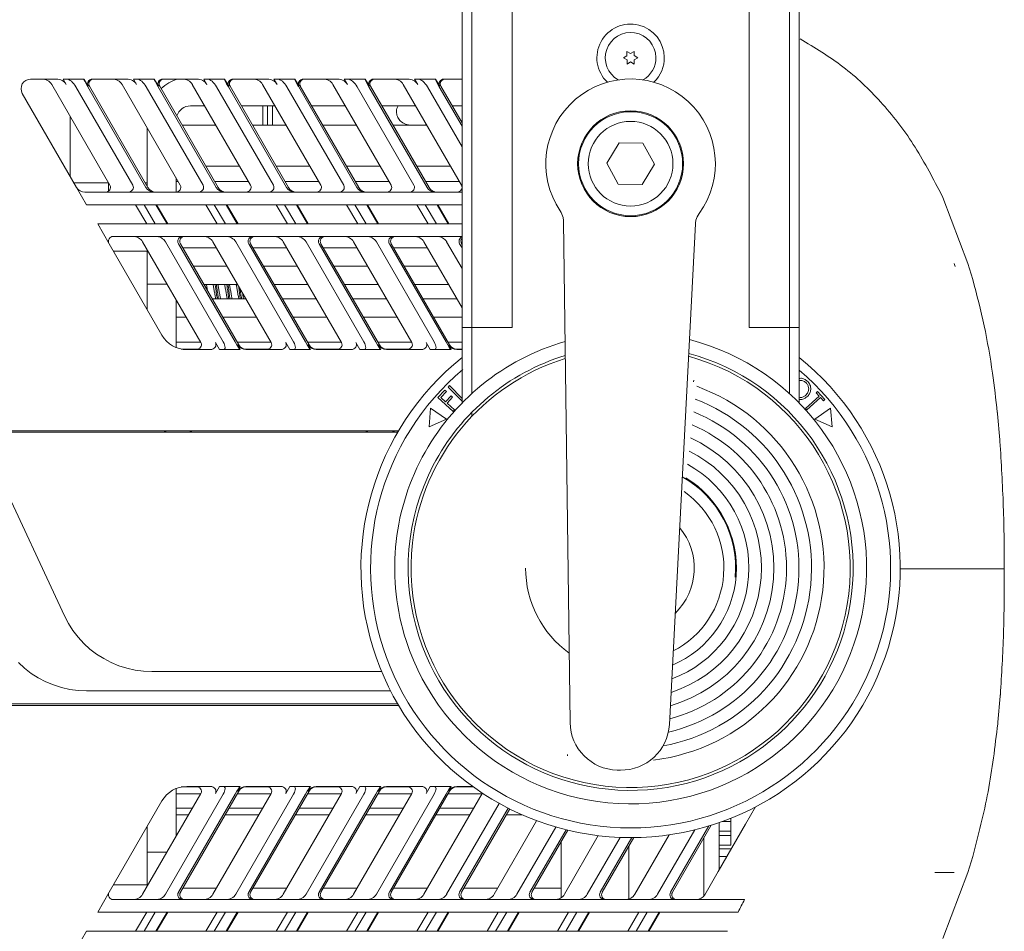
# Model space of a CAD drawing. Header units: millimetres. Extents: x 63 to 559, y 25 to 389.
# Tile 13 of 88: x 87 to 112, y 176 to 199. Entities that reach past the tile are written whole.
import ezdxf

# ---------------------------------------------------------------- set-up
doc = ezdxf.new("R2010")
doc.units = ezdxf.units.MM

msp = doc.modelspace()

# ---------------------------------------------------------------- linework, layer by layer
at = {"color": 7, "linetype": 'Continuous', "lineweight": 15}
for p, q in [((98.138, 191.202), (98.138, 222.685)), ((98.388, 222.685), (98.388, 191.202)), ((99.438, 222.685), (99.438, 191.202)), ((105.588, 222.685), (105.588, 191.202)), ((106.638, 191.202), (106.638, 222.685)), ((106.888, 222.685), (106.888, 191.202)), ((102.511, 198.311), (102.417, 198.363)), ((102.417, 198.363), (102.418, 198.255)), ((102.604, 198.366), (102.511, 198.311)), ((102.606, 198.258), (102.604, 198.366)), ((102.418, 198.255), (102.325, 198.2)), ((102.325, 198.2), (102.42, 198.147)), ((102.42, 198.147), (102.421, 198.039)), ((102.421, 198.039), (102.514, 198.094)), ((102.514, 198.094), (102.609, 198.041)), ((102.7, 198.205), (102.606, 198.258)), ((102.607, 198.15), (102.7, 198.205)), ((102.609, 198.041), (102.607, 198.15)), ((87.603, 197.65), (86.939, 197.65)), ((87.781, 197.65), (87.861, 197.512)), ((87.882, 197.65), (87.781, 197.65)), ((87.882, 197.65), (88.316, 197.65)), ((88.324, 197.65), (88.316, 197.65)), ((88.433, 197.463), (88.324, 197.65)), ((89.428, 197.65), (88.541, 197.65)), ((89.606, 197.65), (89.686, 197.512)), ((89.707, 197.65), (89.606, 197.65)), ((89.707, 197.65), (90.141, 197.65)), ((90.149, 197.65), (90.141, 197.65)), ((90.258, 197.463), (90.149, 197.65)), ((91.253, 197.65), (90.366, 197.65)), ((91.431, 197.65), (91.511, 197.512)), ((91.532, 197.65), (91.431, 197.65)), ((91.532, 197.65), (91.966, 197.65)), ((91.974, 197.65), (91.966, 197.65)), ((92.083, 197.463), (91.974, 197.65)), ((93.078, 197.65), (92.191, 197.65)), ((93.256, 197.65), (93.336, 197.512)), ((93.357, 197.65), (93.256, 197.65)), ((93.357, 197.65), (93.791, 197.65)), ((93.799, 197.65), (93.791, 197.65)), ((93.908, 197.463), (93.799, 197.65)), ((94.903, 197.65), (94.016, 197.65)), ((95.081, 197.65), (95.161, 197.512)), ((95.182, 197.65), (95.081, 197.65)), ((95.182, 197.65), (95.616, 197.65)), ((95.624, 197.65), (95.616, 197.65)), ((95.733, 197.463), (95.624, 197.65)), ((96.728, 197.65), (95.841, 197.65)), ((96.906, 197.65), (96.986, 197.512)), ((97.007, 197.65), (96.906, 197.65)), ((97.007, 197.65), (97.441, 197.65)), ((97.449, 197.65), (97.441, 197.65)), ((97.558, 197.463), (97.449, 197.65)), ((98.138, 197.65), (97.666, 197.65)), ((87.486, 197.512), (88.998, 194.893)), ((88.113, 197.45), (89.59, 194.893)), ((88.422, 197.45), (89.93, 194.837)), ((88.464, 197.463), (89.98, 194.837)), ((89.311, 197.512), (90.823, 194.893)), ((89.938, 197.45), (91.415, 194.893)), ((90.247, 197.45), (91.755, 194.837)), ((90.289, 197.463), (91.805, 194.837)), ((91.136, 197.512), (92.648, 194.893)), ((91.763, 197.45), (93.24, 194.893)), ((92.072, 197.45), (93.58, 194.837)), ((92.114, 197.463), (93.63, 194.837)), ((92.961, 197.512), (94.473, 194.893)), ((93.588, 197.45), (95.065, 194.893)), ((93.897, 197.45), (95.405, 194.837)), ((93.939, 197.463), (95.455, 194.837)), ((94.786, 197.512), (96.298, 194.893)), ((95.413, 197.45), (96.89, 194.893)), ((95.722, 197.45), (97.23, 194.837)), ((95.764, 197.463), (97.28, 194.837)), ((96.611, 197.512), (98.123, 194.893)), ((97.238, 197.45), (98.138, 195.892)), ((97.547, 197.45), (98.138, 196.426)), ((97.589, 197.463), (98.138, 196.513)), ((86.723, 197.275), (88.13, 194.837)), ((91.459, 196.952), (91.088, 196.952)), ((93.284, 196.952), (92.409, 196.952)), ((92.963, 196.452), (92.963, 196.952)), ((93.088, 196.952), (93.088, 196.452)), ((93.213, 196.452), (93.213, 196.952)), ((95.109, 196.952), (94.234, 196.952)), ((96.934, 196.952), (96.059, 196.952)), ((98.138, 196.952), (97.884, 196.952)), ((87.963, 195.127), (87.963, 196.686)), ((89.963, 194.867), (89.963, 196.383)), ((91.748, 196.452), (90.873, 196.452)), ((93.573, 196.452), (92.698, 196.452)), ((95.398, 196.452), (94.523, 196.452)), ((97.223, 196.452), (96.348, 196.452)), ((97.151, 196.452), (97.213, 196.47)), ((102.213, 195.996), (101.892, 195.465)), ((102.834, 195.984), (102.213, 195.996)), ((103.133, 195.44), (102.834, 195.984)), ((92.361, 195.39), (91.486, 195.39)), ((94.186, 195.39), (93.311, 195.39)), ((96.011, 195.39), (95.136, 195.39)), ((97.836, 195.39), (96.961, 195.39)), ((101.892, 195.465), (102.192, 194.921)), ((102.813, 194.909), (103.133, 195.44)), ((90.713, 194.713), (90.713, 195.084)), ((88.064, 194.952), (88.091, 194.952)), ((88.13, 194.837), (88.39, 194.387)), ((88.799, 194.952), (88.963, 194.952)), ((88.963, 194.742), (88.963, 194.952)), ((88.963, 194.952), (88.964, 194.952)), ((89.914, 194.952), (89.963, 194.952)), ((90.713, 194.99), (90.767, 194.99)), ((91.717, 194.99), (92.592, 194.99)), ((93.542, 194.99), (94.417, 194.99)), ((95.367, 194.99), (96.242, 194.99)), ((97.192, 194.99), (98.067, 194.99)), ((102.192, 194.921), (102.813, 194.909)), ((88.347, 194.712), (88.857, 194.712)), ((88.857, 194.712), (89.02, 194.712)), ((89.02, 194.712), (98.138, 194.712)), ((110.555, 194.701), (110.616, 194.572)), ((111.271, 192.863), (110.616, 194.572)), ((89.044, 194.387), (88.39, 194.387)), ((89.207, 194.387), (89.044, 194.387)), ((98.138, 194.387), (89.207, 194.387)), ((89.954, 193.887), (89.665, 194.387)), ((89.882, 194.387), (90.171, 193.887)), ((90.19, 194.387), (90.479, 193.887)), ((90.208, 194.387), (90.497, 193.887)), ((91.779, 193.887), (91.49, 194.387)), ((91.707, 194.387), (91.996, 193.887)), ((92.015, 194.387), (92.304, 193.887)), ((92.033, 194.387), (92.322, 193.887)), ((93.604, 193.887), (93.315, 194.387)), ((93.532, 194.387), (93.821, 193.887)), ((93.84, 194.387), (94.129, 193.887)), ((93.858, 194.387), (94.147, 193.887)), ((95.429, 193.887), (95.14, 194.387)), ((95.357, 194.387), (95.646, 193.887)), ((95.665, 194.387), (95.954, 193.887)), ((95.683, 194.387), (95.972, 193.887)), ((97.254, 193.887), (96.965, 194.387)), ((97.182, 194.387), (97.471, 193.887)), ((97.49, 194.387), (97.779, 193.887)), ((97.508, 194.387), (97.797, 193.887)), ((88.679, 193.887), (88.975, 193.374)), ((88.679, 193.887), (89.333, 193.887)), ((89.333, 193.887), (89.496, 193.887)), ((89.496, 193.887), (98.138, 193.887)), ((100.941, 180.94), (100.771, 193.954)), ((104.195, 193.887), (103.519, 180.89)), ((89.52, 193.562), (89.083, 193.562)), ((89.684, 193.562), (89.52, 193.562)), ((98.138, 193.562), (89.684, 193.562)), ((88.975, 193.374), (90.346, 190.999)), ((89.846, 193.424), (91.358, 190.805)), ((90.438, 193.424), (91.939, 190.824)), ((90.775, 193.374), (92.247, 190.824)), ((90.825, 193.374), (92.341, 190.749)), ((90.888, 193.265), (91.763, 193.265)), ((91.671, 193.424), (93.183, 190.805)), ((92.263, 193.424), (93.764, 190.824)), ((92.6, 193.374), (94.072, 190.824)), ((92.65, 193.374), (94.166, 190.749)), ((92.713, 193.265), (93.588, 193.265)), ((93.496, 193.424), (95.008, 190.805)), ((94.088, 193.424), (95.589, 190.824)), ((94.425, 193.374), (95.897, 190.824)), ((94.475, 193.374), (95.991, 190.749)), ((94.538, 193.265), (95.413, 193.265)), ((95.321, 193.424), (96.833, 190.805)), ((95.913, 193.424), (97.414, 190.824)), ((96.25, 193.374), (97.722, 190.824)), ((96.3, 193.374), (97.816, 190.749)), ((96.363, 193.265), (97.238, 193.265)), ((97.146, 193.424), (98.138, 191.706)), ((97.738, 193.424), (98.138, 192.731)), ((98.075, 193.374), (98.138, 193.265)), ((98.125, 193.374), (98.138, 193.352)), ((89.088, 193.177), (89.963, 193.177)), ((89.963, 192.577), (89.963, 193.222)), ((92.036, 192.792), (91.161, 192.792)), ((93.861, 192.792), (92.986, 192.792)), ((95.686, 192.792), (94.811, 192.792)), ((97.511, 192.792), (96.636, 192.792)), ((110.913, 192.863), (110.938, 192.78)), ((111.271, 192.863), (111.396, 192.446)), ((89.963, 192.327), (89.963, 192.577)), ((90.479, 192.327), (89.963, 192.327)), ((89.963, 192.077), (89.963, 192.327)), ((91.435, 192.317), (92.31, 192.317)), ((91.469, 192.258), (91.46, 192.317)), ((93.26, 192.317), (94.135, 192.317)), ((95.085, 192.317), (95.96, 192.317)), ((96.91, 192.317), (97.785, 192.317)), ((89.963, 191.663), (89.963, 192.077)), ((90.713, 190.679), (90.713, 191.923)), ((90.713, 191.841), (90.716, 191.846)), ((92.526, 191.942), (91.651, 191.942)), ((94.351, 191.942), (93.476, 191.942)), ((96.176, 191.942), (95.301, 191.942)), ((98.001, 191.942), (97.126, 191.942)), ((90.713, 191.467), (90.976, 191.467)), ((91.926, 191.467), (92.801, 191.467)), ((93.751, 191.467), (94.626, 191.467)), ((95.576, 191.467), (96.451, 191.467)), ((97.401, 191.467), (98.138, 191.467)), ((98.388, 191.202), (98.138, 191.202)), ((98.138, 189.239), (98.138, 191.202)), ((98.388, 191.202), (99.438, 191.202)), ((98.388, 191.202), (98.388, 189.48)), ((106.638, 191.202), (105.588, 191.202)), ((106.888, 191.202), (106.638, 191.202)), ((106.638, 189.48), (106.638, 191.202)), ((106.888, 191.202), (106.888, 189.239)), ((91.352, 190.815), (90.713, 190.815)), ((91.734, 190.805), (91.838, 190.624)), ((93.177, 190.815), (92.302, 190.815)), ((92.381, 190.624), (92.309, 190.749)), ((93.559, 190.805), (93.663, 190.624)), ((95.002, 190.815), (94.127, 190.815)), ((94.206, 190.624), (94.134, 190.749)), ((95.384, 190.805), (95.488, 190.624)), ((96.827, 190.815), (95.952, 190.815)), ((96.031, 190.624), (95.959, 190.749)), ((97.209, 190.805), (97.313, 190.624)), ((98.138, 190.815), (97.777, 190.815)), ((97.856, 190.624), (97.784, 190.749)), ((91.299, 190.639), (90.845, 190.639)), ((90.996, 190.624), (91.605, 190.624)), ((91.939, 190.624), (91.838, 190.624)), ((92.373, 190.624), (91.939, 190.624)), ((92.381, 190.624), (92.373, 190.624)), ((93.124, 190.639), (92.471, 190.639)), ((92.526, 190.624), (93.43, 190.624)), ((93.764, 190.624), (93.663, 190.624)), ((94.198, 190.624), (93.764, 190.624)), ((94.206, 190.624), (94.198, 190.624)), ((94.949, 190.639), (94.296, 190.639)), ((94.351, 190.624), (95.255, 190.624)), ((95.589, 190.624), (95.488, 190.624)), ((96.023, 190.624), (95.589, 190.624)), ((96.031, 190.624), (96.023, 190.624)), ((96.774, 190.639), (96.121, 190.639)), ((96.176, 190.624), (97.08, 190.624)), ((97.414, 190.624), (97.313, 190.624)), ((97.848, 190.624), (97.414, 190.624)), ((97.856, 190.624), (97.848, 190.624)), ((98.138, 190.639), (97.946, 190.639)), ((98.001, 190.624), (98.138, 190.624)), ((97.777, 189.653), (97.814, 189.69)), ((98.138, 189.283), (97.777, 189.653)), ((97.814, 189.69), (98.138, 189.358)), ((104.149, 189.791), (104.153, 189.827)), ((97.513, 189.378), (97.692, 189.573)), ((97.73, 189.538), (97.587, 189.381)), ((97.692, 189.573), (97.73, 189.538)), ((97.709, 189.27), (97.852, 189.426)), ((97.852, 189.426), (97.891, 189.391)), ((107.053, 189.098), (107.405, 189.417)), ((107.326, 189.504), (107.364, 189.539)), ((107.405, 189.417), (107.326, 189.504)), ((107.364, 189.539), (107.558, 189.325)), ((97.903, 189.021), (97.513, 189.378)), ((97.587, 189.381), (97.709, 189.27)), ((97.891, 189.391), (97.747, 189.235)), ((97.747, 189.235), (97.938, 189.059)), ((107.441, 189.377), (107.089, 189.058)), ((107.52, 189.29), (107.441, 189.377)), ((107.558, 189.325), (107.52, 189.29)), ((97.321, 189.106), (97.282, 188.615)), ((97.731, 188.82), (97.321, 189.106)), ((97.938, 189.059), (97.903, 189.021)), ((98.388, 188.994), (98.388, 188.886)), ((107.089, 189.058), (107.053, 189.098)), ((107.704, 189.106), (107.295, 188.82)), ((107.743, 188.615), (107.704, 189.106)), ((112.097, 188.278), (112.036, 188.957)), ((97.282, 188.615), (97.731, 188.82)), ((107.295, 188.82), (107.743, 188.615)), ((96.49, 188.519), (83.291, 188.519)), ((83.341, 188.482), (96.468, 188.482)), ((87.82, 183.707), (85.597, 188.478)), ((85.597, 188.477), (96.465, 188.477)), ((110.749, 184.935), (109.513, 184.935)), ((109.513, 184.932), (110.749, 184.932)), ((109.963, 184.932), (109.963, 184.935)), ((111.853, 184.935), (110.749, 184.935)), ((112.212, 184.935), (111.853, 184.935)), ((111.853, 184.932), (112.212, 184.932)), ((87.92, 183.514), (87.82, 183.707)), ((88.038, 183.33), (87.92, 183.514)), ((88.17, 183.157), (88.038, 183.33)), ((88.318, 182.996), (88.17, 183.157)), ((88.479, 182.849), (88.318, 182.996)), ((88.652, 182.716), (88.479, 182.849)), ((86.62, 182.496), (86.781, 182.349)), ((88.835, 182.599), (88.652, 182.716)), ((89.029, 182.498), (88.835, 182.599)), ((89.231, 182.415), (89.029, 182.498)), ((86.781, 182.349), (86.954, 182.216)), ((89.439, 182.349), (89.231, 182.415)), ((89.651, 182.302), (89.439, 182.349)), ((89.868, 182.273), (89.651, 182.302)), ((90.086, 182.264), (89.868, 182.273)), ((96.05, 182.264), (90.086, 182.264)), ((86.954, 182.216), (87.138, 182.099)), ((87.138, 182.099), (87.331, 181.998)), ((87.331, 181.998), (87.533, 181.915)), ((87.533, 181.915), (87.741, 181.849)), ((87.741, 181.849), (87.954, 181.802)), ((87.954, 181.802), (88.17, 181.773)), ((88.17, 181.773), (88.388, 181.764)), ((88.388, 181.764), (96.281, 181.764)), ((112.047, 180.946), (112.109, 181.627)), ((83.291, 181.385), (96.49, 181.385)), ((96.465, 181.427), (83.363, 181.427)), ((100.877, 180.114), (100.873, 180.078)), ((102.247, 179.705), (102.167, 179.706)), ((90.713, 177.982), (90.713, 179.226)), ((91.299, 179.266), (90.845, 179.266)), ((90.996, 179.281), (91.605, 179.281)), ((91.838, 179.281), (91.734, 179.1)), ((91.939, 179.281), (91.838, 179.281)), ((91.939, 179.281), (92.373, 179.281)), ((92.309, 179.156), (92.381, 179.281)), ((92.381, 179.281), (92.373, 179.281)), ((93.124, 179.266), (92.471, 179.266)), ((92.526, 179.281), (93.43, 179.281)), ((93.663, 179.281), (93.559, 179.1)), ((93.764, 179.281), (93.663, 179.281)), ((93.764, 179.281), (94.198, 179.281)), ((94.134, 179.156), (94.206, 179.281)), ((94.206, 179.281), (94.198, 179.281)), ((94.949, 179.266), (94.296, 179.266)), ((94.351, 179.281), (95.255, 179.281)), ((95.488, 179.281), (95.384, 179.1)), ((95.589, 179.281), (95.488, 179.281)), ((95.589, 179.281), (96.023, 179.281)), ((95.959, 179.156), (96.031, 179.281)), ((96.031, 179.281), (96.023, 179.281)), ((96.774, 179.266), (96.121, 179.266)), ((96.176, 179.281), (97.08, 179.281)), ((97.313, 179.281), (97.209, 179.1)), ((97.414, 179.281), (97.313, 179.281)), ((97.414, 179.281), (97.848, 179.281)), ((97.784, 179.156), (97.856, 179.281)), ((97.856, 179.281), (97.848, 179.281)), ((98.431, 179.266), (97.946, 179.266)), ((98.001, 179.281), (98.409, 179.281)), ((89.846, 176.481), (91.358, 179.1)), ((90.438, 176.481), (91.939, 179.081)), ((91.352, 179.09), (90.713, 179.09)), ((90.775, 176.531), (92.247, 179.081)), ((90.825, 176.531), (92.341, 179.156)), ((91.671, 176.481), (93.183, 179.1)), ((92.263, 176.481), (93.764, 179.081)), ((93.177, 179.09), (92.302, 179.09)), ((92.6, 176.531), (94.072, 179.081)), ((92.65, 176.531), (94.166, 179.156)), ((93.496, 176.481), (95.008, 179.1)), ((94.088, 176.481), (95.589, 179.081)), ((95.002, 179.09), (94.127, 179.09)), ((94.425, 176.531), (95.897, 179.081)), ((94.475, 176.531), (95.991, 179.156)), ((95.321, 176.481), (96.833, 179.1)), ((95.913, 176.481), (97.414, 179.081)), ((96.827, 179.09), (95.952, 179.09)), ((96.25, 176.531), (97.722, 179.081)), ((96.3, 176.531), (97.816, 179.156)), ((97.146, 176.481), (98.658, 179.1)), ((98.652, 179.09), (97.777, 179.09)), ((88.975, 176.531), (90.346, 178.906)), ((91.135, 178.713), (90.713, 178.713)), ((92.96, 178.713), (92.085, 178.713)), ((94.785, 178.713), (93.91, 178.713)), ((96.61, 178.713), (95.735, 178.713)), ((98.435, 178.713), (97.56, 178.713)), ((97.738, 176.481), (99.1, 178.841)), ((98.075, 176.531), (99.336, 178.715)), ((98.125, 176.531), (99.375, 178.695)), ((91.036, 178.542), (90.713, 178.542)), ((92.861, 178.542), (91.986, 178.542)), ((94.686, 178.542), (93.811, 178.542)), ((96.511, 178.542), (95.636, 178.542)), ((98.336, 178.542), (97.461, 178.542)), ((99.7, 178.542), (99.286, 178.542)), ((105.113, 178.453), (105.113, 178.368)), ((89.963, 177.827), (89.963, 178.242)), ((98.971, 176.481), (100.074, 178.391)), ((99.563, 176.481), (100.571, 178.227)), ((99.9, 176.531), (100.838, 178.156)), ((103.213, 176.481), (104.178, 178.154)), ((103.55, 176.531), (104.545, 178.254)), ((103.6, 176.531), (104.605, 178.273)), ((104.813, 177.116), (104.813, 178.341)), ((105.113, 178.368), (104.889, 178.368)), ((105.113, 178.368), (105.113, 178.118)), ((99.95, 176.531), (100.882, 178.145)), ((100.796, 176.481), (101.675, 178.003)), ((101.388, 176.481), (102.24, 177.958)), ((101.725, 176.531), (102.546, 177.953)), ((101.775, 176.531), (102.596, 177.953)), ((102.621, 176.481), (103.512, 178.024)), ((104.413, 176.431), (104.413, 177.939)), ((105.113, 178.118), (104.813, 178.118)), ((105.113, 178.008), (104.813, 178.008)), ((105.113, 178.118), (105.113, 178.008)), ((105.113, 178.008), (105.113, 177.758)), ((89.963, 177.577), (89.963, 177.827)), ((100.713, 177.852), (100.713, 176.64)), ((102.463, 177.722), (102.463, 176.358)), ((105.113, 177.758), (104.813, 177.758)), ((105.113, 177.658), (104.813, 177.658)), ((105.113, 177.658), (105.113, 177.636)), ((89.963, 177.577), (90.479, 177.577)), ((89.963, 177.327), (89.963, 177.577)), ((105.01, 177.458), (104.813, 177.458)), ((111.396, 177.459), (111.271, 177.042)), ((89.963, 176.683), (89.963, 177.327)), ((104.786, 177.07), (104.439, 176.468)), ((111.271, 177.042), (110.616, 175.333)), ((89.963, 176.727), (89.088, 176.727)), ((91.763, 176.64), (90.888, 176.64)), ((93.588, 176.64), (92.713, 176.64)), ((95.413, 176.64), (94.538, 176.64)), ((97.238, 176.64), (96.363, 176.64)), ((99.063, 176.64), (98.188, 176.64)), ((100.713, 176.64), (100.013, 176.64)), ((100.713, 176.64), (100.713, 176.394)), ((88.679, 176.018), (88.975, 176.531)), ((89.083, 176.343), (89.52, 176.343)), ((89.52, 176.343), (89.684, 176.343)), ((104.695, 176.343), (89.684, 176.343)), ((104.695, 176.343), (104.859, 176.343)), ((104.859, 176.343), (105.472, 176.343)), ((89.333, 176.018), (88.679, 176.018)), ((89.496, 176.018), (89.333, 176.018)), ((89.496, 176.018), (104.508, 176.018)), ((89.954, 176.018), (89.665, 175.518)), ((89.882, 175.518), (90.171, 176.018)), ((90.19, 175.518), (90.479, 176.018)), ((90.208, 175.518), (90.497, 176.018)), ((91.779, 176.018), (91.49, 175.518)), ((91.707, 175.518), (91.996, 176.018)), ((92.015, 175.518), (92.304, 176.018)), ((92.033, 175.518), (92.322, 176.018)), ((93.604, 176.018), (93.315, 175.518)), ((93.532, 175.518), (93.821, 176.018)), ((93.84, 175.518), (94.129, 176.018)), ((93.858, 175.518), (94.147, 176.018)), ((95.429, 176.018), (95.14, 175.518)), ((95.357, 175.518), (95.646, 176.018)), ((95.665, 175.518), (95.954, 176.018)), ((95.683, 175.518), (95.972, 176.018)), ((97.254, 176.018), (96.965, 175.518)), ((97.182, 175.518), (97.471, 176.018)), ((97.49, 175.518), (97.779, 176.018)), ((97.508, 175.518), (97.797, 176.018)), ((99.079, 176.018), (98.79, 175.518)), ((99.007, 175.518), (99.296, 176.018)), ((99.315, 175.518), (99.604, 176.018)), ((99.333, 175.518), (99.622, 176.018)), ((100.904, 176.018), (100.615, 175.518)), ((100.832, 175.518), (101.121, 176.018)), ((101.14, 175.518), (101.429, 176.018)), ((101.158, 175.518), (101.447, 176.018)), ((102.729, 176.018), (102.44, 175.518)), ((102.657, 175.518), (102.946, 176.018)), ((102.965, 175.518), (103.254, 176.018)), ((102.983, 175.518), (103.272, 176.018)), ((104.671, 176.018), (104.508, 176.018)), ((105.302, 176.018), (104.671, 176.018)), ((88.39, 175.518), (88.13, 175.068)), ((88.39, 175.518), (89.044, 175.518)), ((89.044, 175.518), (89.207, 175.518)), ((104.219, 175.518), (89.207, 175.518)), ((104.219, 175.518), (104.382, 175.518)), ((104.382, 175.518), (105.031, 175.518))]:
    msp.add_line(p, q, dxfattribs=at)
at = {"color": 7, "linetype": 'Continuous', "lineweight": 15, "flags": 128}
msp.add_lwpolyline([(104.786, 177.07), (105.141, 177.685), (105.495, 178.297), (105.755, 178.749)], dxfattribs=at)
at = {"color": 7, "linetype": 'Continuous', "lineweight": 15}
for radius in [1.375, 1.35, 1.1]:
    msp.add_circle((102.513, 195.452), radius, dxfattribs=at)
for centre, radius, start, end in [((102.513, 198.202), 0.875, 0.8248, 226.4526), ((102.513, 198.202), 0.657, 0.8248, 240.8291), ((102.513, 198.202), 0.657, 299.1709, 0.8248), ((102.513, 198.202), 0.875, 313.5474, 0.8248), ((86.939, 197.4), 0.25, 90, 210), ((91.088, 196.577), 1.125, 107.5568, 132.783), ((102.513, 195.452), 2.2, 323.8969, 213.875), ((91.088, 196.577), 0.375, 90, 161.5886), ((88.347, 194.962), 0.25, 210, 270), ((100.271, 193.948), 0.5, 12.0424, 33.875), ((100.271, 193.948), 0.5, 0.7482, 12.0424), ((104.694, 193.862), 0.5, 143.8969, 165.7296), ((104.694, 193.862), 0.5, 165.7296, 177.0238), ((89.083, 193.437), 0.125, 90, 210), ((90.996, 191.374), 0.75, 210, 270), ((102.513, 184.952), 6.125, 106.124, 197.8793), ((102.513, 184.952), 6.125, 197.8793, 75.573), ((102.513, 184.952), 7, 128.6822, 270), ((102.513, 184.952), 5.775, 107.0812, 197.8793), ((102.513, 184.952), 5.7, 173.4168, 74.7063), ((102.513, 184.952), 5.775, 197.8793, 74.8687), ((102.513, 184.952), 7, 270, 51.3178), ((102.513, 184.952), 5.7, 107.3022, 173.4168), ((102.513, 184.952), 6.75, 130.1952, 270), ((102.513, 184.952), 6.75, 270, 49.5979), ((102.513, 184.952), 5.021, 276.8179, 70.0157), ((102.513, 184.952), 4.696, 280.3316, 69.0787), ((102.513, 184.952), 4.371, 282.9598, 67.9991), ((102.513, 184.952), 4.046, 284.5128, 66.741), ((90.338, 188.269), 0.25, 58.2117, 90), ((91.188, 188.269), 0.25, 90, 121.7883), ((95.575, 188.269), 0.25, 58.2117, 90), ((96.45, 188.269), 0.25, 90, 121.7883), ((102.513, 184.952), 3.721, 286.0969, 65.2552), ((102.513, 184.952), 3.396, 288.0044, 63.4724), ((102.513, 184.952), 3.071, 290.349, 61.2907), ((102.513, 184.952), 2.746, 293.3077, 58.5537), ((102.513, 184.952), 2.725, 355.0371, 60.5218), ((102.513, 184.952), 2.421, 297.1744, 55.0062), ((102.513, 184.952), 1.652, 314.4105, 39.6371), ((102.513, 184.952), 2.725, 180, 234.1658), ((102.191, 180.956), 1.25, 180.7482, 268.886), ((102.271, 180.954), 1.25, 268.886, 357.0238), ((90.996, 178.531), 0.75, 90, 150), ((89.083, 176.468), 0.125, 150, 270), ((104.222, 176.593), 0.25, 270, 330)]:
    msp.add_arc(centre, radius, start, end, dxfattribs=at)
for centre, major_axis, ratio, start_param, end_param in [((87.228, 197.4), (-0.289, 0), 0.866025, 3.60524, 4.712389), ((87.603, 197.4), (-0.289, 0), 0.866025, 3.60524, 4.712389), ((87.998, 197.45), (-0.144, 0.191), 0.402543, 4.418388, 5.989184), ((88.431, 197.45), (-0.116, 0.2), 0.036569, 6.262038, 7.832834), ((88.541, 197.525), (-0.125, 0), 0.998812, 4.712389, 6.80627), ((88.573, 197.525), (-0.125, 0), 0.998812, 4.712389, 6.80627), ((89.053, 197.4), (-0.289, 0), 0.866025, 3.60524, 4.712389), ((89.428, 197.4), (-0.289, 0), 0.866025, 3.60524, 4.712389), ((89.823, 197.45), (-0.144, 0.191), 0.402543, 4.418388, 5.989184), ((90.256, 197.45), (-0.116, 0.2), 0.036569, 6.262038, 7.832834), ((90.366, 197.525), (-0.125, 0), 0.998812, 4.712389, 6.80627), ((90.398, 197.525), (-0.125, 0), 0.998812, 4.712389, 6.80627), ((90.878, 197.4), (-0.289, 0), 0.866025, 3.60524, 4.712389), ((91.253, 197.4), (-0.289, 0), 0.866025, 3.60524, 4.712389), ((91.648, 197.45), (-0.144, 0.191), 0.402543, 4.418388, 5.989184), ((92.081, 197.45), (-0.116, 0.2), 0.036569, 6.262038, 7.832834), ((92.191, 197.525), (-0.125, 0), 0.998812, 4.712389, 6.80627), ((92.223, 197.525), (-0.125, 0), 0.998812, 4.712389, 6.80627), ((92.703, 197.4), (-0.289, 0), 0.866025, 3.60524, 4.712389), ((93.078, 197.4), (-0.289, 0), 0.866025, 3.60524, 4.712389), ((93.473, 197.45), (-0.144, 0.191), 0.402543, 4.418388, 5.989184), ((93.906, 197.45), (-0.116, 0.2), 0.036569, 6.262038, 7.832834), ((94.016, 197.525), (-0.125, 0), 0.998812, 4.712389, 6.80627), ((94.048, 197.525), (-0.125, 0), 0.998812, 4.712389, 6.80627), ((94.528, 197.4), (-0.289, 0), 0.866025, 3.60524, 4.712389), ((94.903, 197.4), (-0.289, 0), 0.866025, 3.60524, 4.712389), ((95.298, 197.45), (-0.144, 0.191), 0.402543, 4.418388, 5.989184), ((95.731, 197.45), (-0.116, 0.2), 0.036569, 6.262038, 7.832834), ((95.841, 197.525), (-0.125, 0), 0.998812, 4.712389, 6.80627), ((95.873, 197.525), (-0.125, 0), 0.998812, 4.712389, 6.80627), ((96.353, 197.4), (-0.289, 0), 0.866025, 3.60524, 4.712389), ((96.728, 197.4), (-0.289, 0), 0.866025, 3.60524, 4.712389), ((97.123, 197.45), (-0.144, 0.191), 0.402543, 4.418388, 5.989184), ((97.556, 197.45), (-0.116, 0.2), 0.036569, 6.262038, 7.832834), ((97.666, 197.525), (-0.125, 0), 0.998812, 4.712389, 6.80627), ((97.698, 197.525), (-0.125, 0), 0.998812, 4.712389, 6.80627), ((88.869, 194.837), (-0.144, 0), 0.866025, 1.570796, 3.60524), ((89.461, 194.837), (-0.144, 0), 0.866025, 1.570796, 3.60524), ((90.147, 194.962), (-0.25, 0), 0.998812, 0.523084, 1.570796), ((90.197, 194.962), (-0.25, 0), 0.998812, 0.523084, 1.570796), ((90.694, 194.837), (-0.144, 0), 0.866025, 1.570796, 3.60524), ((91.286, 194.837), (-0.144, 0), 0.866025, 1.570796, 3.60524), ((91.972, 194.962), (-0.25, 0), 0.998812, 0.523084, 1.570796), ((92.022, 194.962), (-0.25, 0), 0.998812, 0.523084, 1.570796), ((92.519, 194.837), (-0.144, 0), 0.866025, 1.570796, 3.60524), ((93.111, 194.837), (-0.144, 0), 0.866025, 1.570796, 3.60524), ((93.797, 194.962), (-0.25, 0), 0.998812, 0.523084, 1.570796), ((93.847, 194.962), (-0.25, 0), 0.998812, 0.523084, 1.570796), ((94.344, 194.837), (-0.144, 0), 0.866025, 1.570796, 3.60524), ((94.936, 194.837), (-0.144, 0), 0.866025, 1.570796, 3.60524), ((95.622, 194.962), (-0.25, 0), 0.998812, 0.523084, 1.570796), ((95.672, 194.962), (-0.25, 0), 0.998812, 0.523084, 1.570796), ((96.169, 194.837), (-0.144, 0), 0.866025, 1.570796, 3.60524), ((96.761, 194.837), (-0.144, 0), 0.866025, 1.570796, 3.60524), ((97.447, 194.962), (-0.25, 0), 0.998812, 0.523084, 1.570796), ((97.497, 194.962), (-0.25, 0), 0.998812, 0.523084, 1.570796), ((97.994, 194.837), (-0.144, 0), 0.866025, 1.570796, 3.60524), ((89.588, 193.312), (0.289, 0), 0.866025, 0.463648, 1.570796), ((90.18, 193.312), (0.289, 0), 0.866025, 0.463648, 1.570796), ((90.883, 193.437), (0.125, 0), 0.998812, 1.570796, 3.664677), ((90.933, 193.437), (0.125, 0), 0.998812, 1.570796, 3.664677), ((91.413, 193.312), (0.289, 0), 0.866025, 0.463648, 1.570796), ((92.005, 193.312), (0.289, 0), 0.866025, 0.463648, 1.570796), ((92.708, 193.437), (0.125, 0), 0.998812, 1.570796, 3.664677), ((92.758, 193.437), (0.125, 0), 0.998812, 1.570796, 3.664677), ((93.238, 193.312), (0.289, 0), 0.866025, 0.463648, 1.570796), ((93.83, 193.312), (0.289, 0), 0.866025, 0.463648, 1.570796), ((94.533, 193.437), (0.125, 0), 0.998812, 1.570796, 3.664677), ((94.583, 193.437), (0.125, 0), 0.998812, 1.570796, 3.664677), ((95.063, 193.312), (0.289, 0), 0.866025, 0.463648, 1.570796), ((95.655, 193.312), (0.289, 0), 0.866025, 0.463648, 1.570796), ((96.358, 193.437), (0.125, 0), 0.998812, 1.570796, 3.664677), ((96.408, 193.437), (0.125, 0), 0.998812, 1.570796, 3.664677), ((96.888, 193.312), (0.289, 0), 0.866025, 0.463648, 1.570796), ((97.48, 193.312), (0.289, 0), 0.866025, 0.463648, 1.570796), ((98.183, 193.437), (0.125, 0), 0.998812, 1.940899, 3.664677), ((98.233, 193.437), (0.125, 0), 0.998812, 2.436014, 3.664677), ((91.229, 190.749), (-0.144, 0), 0.866025, 1.570796, 3.60524), ((91.605, 190.749), (-0.144, 0), 0.866025, 1.570796, 3.60524), ((91.824, 190.824), (-0.144, 0.191), 0.402543, 2.847591, 4.418388), ((92.257, 190.824), (-0.116, 0.2), 0.036569, 1.549649, 3.120445), ((92.526, 190.874), (-0.25, 0), 0.998812, 0.523084, 1.570796), ((92.557, 190.874), (-0.25, 0), 0.998812, 0.523084, 1.570796), ((93.054, 190.749), (-0.144, 0), 0.866025, 1.570796, 3.60524), ((93.43, 190.749), (-0.144, 0), 0.866025, 1.570796, 3.60524), ((93.649, 190.824), (-0.144, 0.191), 0.402543, 2.847591, 4.418388), ((94.082, 190.824), (-0.116, 0.2), 0.036569, 1.549649, 3.120445), ((94.351, 190.874), (-0.25, 0), 0.998812, 0.523084, 1.570796), ((94.382, 190.874), (-0.25, 0), 0.998812, 0.523084, 1.570796), ((94.879, 190.749), (-0.144, 0), 0.866025, 1.570796, 3.60524), ((95.255, 190.749), (-0.144, 0), 0.866025, 1.570796, 3.60524), ((95.474, 190.824), (-0.144, 0.191), 0.402543, 2.847591, 4.418388), ((95.907, 190.824), (-0.116, 0.2), 0.036569, 1.549649, 3.120445), ((96.176, 190.874), (-0.25, 0), 0.998812, 0.523084, 1.570796), ((96.207, 190.874), (-0.25, 0), 0.998812, 0.523084, 1.570796), ((96.704, 190.749), (-0.144, 0), 0.866025, 1.570796, 3.60524), ((97.08, 190.749), (-0.144, 0), 0.866025, 1.570796, 3.60524), ((97.299, 190.824), (-0.144, 0.191), 0.402543, 2.847591, 4.418388), ((97.732, 190.824), (-0.116, 0.2), 0.036569, 1.549649, 3.120445), ((98.001, 190.874), (-0.25, 0), 0.998812, 0.523084, 1.570796), ((98.032, 190.874), (-0.25, 0), 0.998812, 0.523084, 1.570796), ((91.229, 179.156), (-0.144, 0), 0.866025, 2.677945, 4.712389), ((91.605, 179.156), (-0.144, 0), 0.866025, 2.677945, 4.712389), ((91.824, 179.081), (0.144, 0.191), 0.402543, 5.00639, 6.577187), ((92.257, 179.081), (0.116, 0.2), 0.036569, 0.021148, 1.591944), ((92.526, 179.031), (-0.25, 0), 0.998812, 4.712389, 5.760101), ((92.557, 179.031), (-0.25, 0), 0.998812, 4.712389, 5.760101), ((93.054, 179.156), (-0.144, 0), 0.866025, 2.677945, 4.712389), ((93.43, 179.156), (-0.144, 0), 0.866025, 2.677945, 4.712389), ((93.649, 179.081), (0.144, 0.191), 0.402543, 5.00639, 6.577187), ((94.082, 179.081), (0.116, 0.2), 0.036569, 0.021148, 1.591944), ((94.351, 179.031), (-0.25, 0), 0.998812, 4.712389, 5.760101), ((94.382, 179.031), (-0.25, 0), 0.998812, 4.712389, 5.760101), ((94.879, 179.156), (-0.144, 0), 0.866025, 2.677945, 4.712389), ((95.255, 179.156), (-0.144, 0), 0.866025, 2.677945, 4.712389), ((95.474, 179.081), (0.144, 0.191), 0.402543, 5.00639, 6.577187), ((95.907, 179.081), (0.116, 0.2), 0.036569, 0.021148, 1.591944), ((96.176, 179.031), (-0.25, 0), 0.998812, 4.712389, 5.760101), ((96.207, 179.031), (-0.25, 0), 0.998812, 4.712389, 5.760101), ((96.704, 179.156), (-0.144, 0), 0.866025, 2.677945, 4.712389), ((97.08, 179.156), (-0.144, 0), 0.866025, 2.677945, 4.712389), ((97.299, 179.081), (0.144, 0.191), 0.402543, 5.00639, 6.577187), ((97.732, 179.081), (0.116, 0.2), 0.036569, 0.021148, 1.591944), ((98.001, 179.031), (-0.25, 0), 0.998812, 4.712389, 5.760101), ((98.032, 179.031), (-0.25, 0), 0.998812, 4.712389, 5.760101), ((89.588, 176.593), (-0.289, 0), 0.866025, 1.570796, 2.677945), ((90.18, 176.593), (-0.289, 0), 0.866025, 1.570796, 2.677945), ((90.883, 176.468), (-0.125, 0), 0.998812, 5.760101, 7.853982), ((90.933, 176.468), (-0.125, 0), 0.998812, 5.760101, 7.853982), ((91.413, 176.593), (-0.289, 0), 0.866025, 1.570796, 2.677945), ((92.005, 176.593), (-0.289, 0), 0.866025, 1.570796, 2.677945), ((92.708, 176.468), (-0.125, 0), 0.998812, 5.760101, 7.853982), ((92.758, 176.468), (-0.125, 0), 0.998812, 5.760101, 7.853982), ((93.238, 176.593), (-0.289, 0), 0.866025, 1.570796, 2.677945), ((93.83, 176.593), (-0.289, 0), 0.866025, 1.570796, 2.677945), ((94.533, 176.468), (-0.125, 0), 0.998812, 5.760101, 7.853982), ((94.583, 176.468), (-0.125, 0), 0.998812, 5.760101, 7.853982), ((95.063, 176.593), (-0.289, 0), 0.866025, 1.570796, 2.677945), ((95.655, 176.593), (-0.289, 0), 0.866025, 1.570796, 2.677945), ((96.358, 176.468), (-0.125, 0), 0.998812, 5.760101, 7.853982), ((96.408, 176.468), (-0.125, 0), 0.998812, 5.760101, 7.853982), ((96.888, 176.593), (-0.289, 0), 0.866025, 1.570796, 2.677945), ((97.48, 176.593), (-0.289, 0), 0.866025, 1.570796, 2.677945), ((98.183, 176.468), (-0.125, 0), 0.998812, 5.760101, 7.853982), ((98.233, 176.468), (-0.125, 0), 0.998812, 5.760101, 7.853982), ((98.713, 176.593), (-0.289, 0), 0.866025, 1.570796, 2.677945), ((99.305, 176.593), (-0.289, 0), 0.866025, 1.570796, 2.677945), ((100.008, 176.468), (-0.125, 0), 0.998812, 5.760101, 7.853982), ((100.058, 176.468), (-0.125, 0), 0.998812, 5.760101, 7.853982), ((100.538, 176.593), (-0.289, 0), 0.866025, 1.570796, 2.677945), ((101.13, 176.593), (-0.289, 0), 0.866025, 1.570796, 2.677945), ((101.833, 176.468), (-0.125, 0), 0.998812, 5.760101, 7.853982), ((101.883, 176.468), (-0.125, 0), 0.998812, 5.760101, 7.853982), ((102.363, 176.593), (-0.289, 0), 0.866025, 1.570796, 2.677945), ((102.955, 176.593), (-0.289, 0), 0.866025, 1.570796, 2.677945), ((103.658, 176.468), (-0.125, 0), 0.998812, 5.760101, 7.853982), ((103.708, 176.468), (-0.125, 0), 0.998812, 5.760101, 7.853982), ((104.786, 188.585), (4.773, 17.813), 0.267949, 4.003504, 4.028802)]:
    msp.add_ellipse(centre, major_axis=major_axis, ratio=ratio, start_param=start_param, end_param=end_param, dxfattribs=at)
for points, knots in [([(106.911, 198.693), (107.292, 198.465), (108.064, 198.002), (109.036, 197.066), (109.889, 195.974), (110.332, 195.128), (110.555, 194.701)], [0, 0, 0, 0, 0.240027, 0.486335, 0.740803, 1, 1, 1, 1]), ([(96.476, 196.952), (96.466, 196.931), (96.432, 196.86), (96.435, 196.742), (96.477, 196.62), (96.567, 196.528), (96.673, 196.47), (96.759, 196.457), (96.788, 196.452)], [0, 0, 0, 0, 0.089385, 0.292972, 0.480807, 0.676077, 0.8926, 1, 1, 1, 1]), ([(88.799, 194.952), (88.746, 194.952), (88.643, 194.952), (88.466, 194.952), (88.302, 194.952), (88.206, 194.952), (88.129, 194.952), (88.098, 194.952), (88.091, 194.952)], [0, 0, 0, 0, 0.365169, 0.727806, 0.829718, 0.932594, 0.986537, 1, 1, 1, 1]), ([(91.53, 192.154), (91.527, 192.168), (91.518, 192.219), (91.508, 192.28), (91.5, 192.31), (91.498, 192.317)], [0, 0, 0, 0, 0.231728, 0.824179, 1, 1, 1, 1]), ([(91.744, 191.942), (91.741, 191.955), (91.732, 191.994), (91.716, 192.087), (91.697, 192.196), (91.683, 192.28), (91.675, 192.31), (91.673, 192.317)], [0, 0, 0, 0, 0.132669, 0.395755, 0.65884, 0.921925, 1, 1, 1, 1]), ([(91.782, 191.942), (91.775, 191.986), (91.763, 192.072), (91.745, 192.211), (91.734, 192.285), (91.729, 192.317)], [0, 0, 0, 0, 0.357386, 0.716227, 1, 1, 1, 1]), ([(91.813, 191.942), (91.807, 191.986), (91.794, 192.072), (91.777, 192.211), (91.765, 192.285), (91.76, 192.317)], [0, 0, 0, 0, 0.357386, 0.716227, 1, 1, 1, 1]), ([(91.869, 191.942), (91.866, 191.955), (91.857, 191.994), (91.841, 192.087), (91.822, 192.196), (91.808, 192.28), (91.8, 192.31), (91.798, 192.317)], [0, 0, 0, 0, 0.132669, 0.3957547, 0.6588399, 0.9219245, 1, 1, 1, 1]), ([(92.044, 191.942), (92.041, 191.955), (92.032, 191.994), (92.016, 192.087), (91.997, 192.196), (91.983, 192.28), (91.975, 192.31), (91.973, 192.317)], [0, 0, 0, 0, 0.132669, 0.395755, 0.65884, 0.921924, 1, 1, 1, 1]), ([(92.082, 191.942), (92.075, 191.986), (92.063, 192.072), (92.045, 192.211), (92.034, 192.285), (92.029, 192.317)], [0, 0, 0, 0, 0.357386, 0.716227, 1, 1, 1, 1]), ([(92.113, 191.942), (92.107, 191.986), (92.094, 192.072), (92.077, 192.211), (92.065, 192.285), (92.06, 192.317)], [0, 0, 0, 0, 0.357386, 0.716227, 1, 1, 1, 1]), ([(92.169, 191.942), (92.166, 191.955), (92.157, 191.994), (92.141, 192.087), (92.122, 192.196), (92.108, 192.28), (92.1, 192.31), (92.098, 192.317)], [0, 0, 0, 0, 0.132669, 0.395755, 0.65884, 0.921924, 1, 1, 1, 1]), ([(92.344, 191.942), (92.341, 191.955), (92.332, 191.994), (92.316, 192.087), (92.297, 192.196), (92.283, 192.28), (92.275, 192.31), (92.273, 192.317)], [0, 0, 0, 0, 0.132669, 0.395755, 0.65884, 0.921925, 1, 1, 1, 1]), ([(92.382, 191.942), (92.375, 191.985), (92.363, 192.072), (92.348, 192.194), (92.339, 192.254), (92.336, 192.272)], [0, 0, 0, 0, 0.4089085, 0.8194809, 1, 1, 1, 1]), ([(112.032, 188.995), (111.993, 189.336), (111.905, 190.094), (111.706, 191.252), (111.499, 192.047), (111.396, 192.446)], [0, 0, 0, 0, 0.288907, 0.643348, 1, 1, 1, 1]), ([(92.413, 191.942), (92.407, 191.986), (92.395, 192.068), (92.383, 192.158), (92.377, 192.201)], [0, 0, 0, 0, 0.528498, 1, 1, 1, 1]), ([(92.469, 191.942), (92.466, 191.955), (92.457, 191.994), (92.447, 192.052), (92.44, 192.09), (92.44, 192.092)], [0, 0, 0, 0, 0.324995, 0.969468, 1, 1, 1, 1]), ([(106.888, 189.874), (106.901, 189.877), (106.945, 189.887), (107.023, 189.864), (107.074, 189.826), (107.099, 189.807)], [0, 0, 0, 0, 0.176865, 0.588486, 1, 1, 1, 1]), ([(107.065, 189.768), (107.038, 189.788), (106.986, 189.827), (106.92, 189.826), (106.888, 189.825)], [0, 0, 0, 0, 0.509317, 1, 1, 1, 1]), ([(107.073, 189.453), (107.093, 189.48), (107.133, 189.532), (107.139, 189.627), (107.116, 189.709), (107.082, 189.749), (107.065, 189.768)], [0, 0, 0, 0, 0.279635, 0.559127, 0.779661, 1, 1, 1, 1]), ([(107.099, 189.807), (107.126, 189.776), (107.179, 189.713), (107.195, 189.596), (107.173, 189.492), (107.133, 189.441), (107.113, 189.416)], [0, 0, 0, 0, 0.279794, 0.559393, 0.77959, 1, 1, 1, 1]), ([(106.888, 189.388), (106.905, 189.385), (106.947, 189.377), (107.015, 189.402), (107.054, 189.436), (107.073, 189.453)], [0, 0, 0, 0, 0.249595, 0.624676, 1, 1, 1, 1]), ([(107.113, 189.416), (107.082, 189.391), (107.02, 189.34), (106.931, 189.32), (106.89, 189.331), (106.888, 189.331)], [0, 0, 0, 0, 0.485523, 0.971216, 1, 1, 1, 1]), ([(112.036, 188.957), (112.035, 188.965), (112.034, 188.978), (112.033, 188.991), (112.032, 188.995)], [0, 0, 0, 0, 0.644569, 1, 1, 1, 1]), ([(112.1, 188.242), (112.099, 188.25), (112.098, 188.263), (112.097, 188.274), (112.097, 188.278)], [0, 0, 0, 0, 0.681271, 1, 1, 1, 1]), ([(112.111, 181.663), (112.143, 182.194), (112.207, 183.257), (112.217, 184.893), (112.203, 186.561), (112.134, 187.68), (112.1, 188.242)], [0, 0, 0, 0, 0.242872, 0.487254, 0.742829, 1, 1, 1, 1]), ([(111.853, 184.932), (111.716, 184.932), (111.438, 184.932), (111.066, 184.932), (110.85, 184.932), (110.765, 184.932), (110.749, 184.932)], [0, 0, 0, 0, 0.3040575, 0.6154701, 0.9268841, 1, 1, 1, 1]), ([(112.109, 181.627), (112.109, 181.635), (112.11, 181.647), (112.111, 181.659), (112.111, 181.663)], [0, 0, 0, 0, 0.681238, 1, 1, 1, 1]), ([(111.396, 177.459), (111.54, 178.016), (111.829, 179.137), (111.972, 180.315), (112.043, 180.908)], [0, 0, 0, 0, 0.4969407, 1, 1, 1, 1]), ([(112.043, 180.908), (112.044, 180.916), (112.046, 180.929), (112.047, 180.942), (112.047, 180.946)], [0, 0, 0, 0, 0.64625, 1, 1, 1, 1]), ([(110.412, 177.042), (110.48, 177.042), (110.582, 177.042), (110.763, 177.042), (110.862, 177.042), (110.913, 177.042)], [0, 0, 0, 0, 0.481193, 0.732505, 1, 1, 1, 1])]:
    msp.add_open_spline(points, degree=3, knots=knots, dxfattribs=at)

doc.saveas('drawing.dxf')
